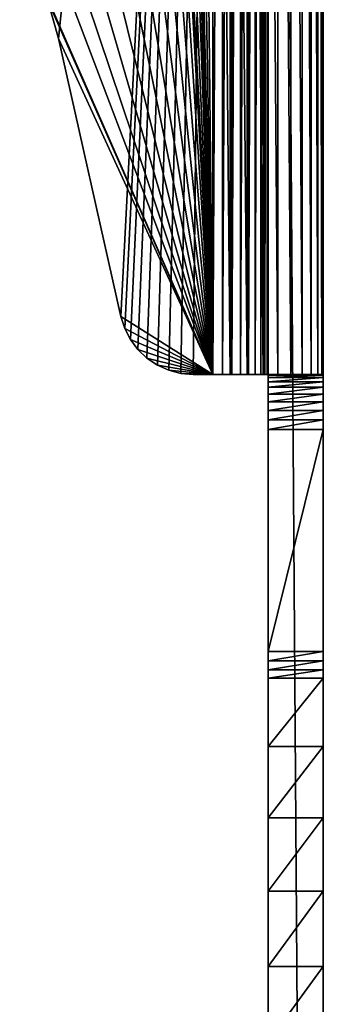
# Model space of a CAD drawing. Header units: inches. Extents: x -9.1 to 9.1, y 0 to 18.8.
# Tile 229 of 256: x 8.6 to 9.1, y 6.7 to 8.3. Entities that reach past the tile are written whole.
import ezdxf

# ---------------------------------------------------------------- set-up
doc = ezdxf.new("R2010")
doc.units = ezdxf.units.IN
doc.header["$LTSCALE"] = 65.185185
doc.header["$MEASUREMENT"] = 0
for name, color, linetype in [('1', 7, 'CONTINUOUS'), ('127', 7, 'CONTINUOUS'), ('17', 7, 'CONTINUOUS'), ('173', 7, 'CONTINUOUS'), ('175', 7, 'CONTINUOUS'), ('181', 7, 'CONTINUOUS'), ('197', 7, 'CONTINUOUS'), ('26', 7, 'CONTINUOUS'), ('30', 7, 'CONTINUOUS'), ('52', 7, 'CONTINUOUS'), ('54', 7, 'CONTINUOUS'), ('55', 7, 'CONTINUOUS'), ('58', 7, 'CONTINUOUS'), ('59', 7, 'CONTINUOUS'), ('6', 7, 'CONTINUOUS'), ('60', 7, 'CONTINUOUS'), ('67', 7, 'CONTINUOUS')]:
    doc.layers.add(name, color=color, linetype=linetype)

msp = doc.modelspace()

# ---------------------------------------------------------------- linework, layer by layer
at = {"layer": '1', "color": 253, "linetype": 'Continuous', "true_color": 0xaab4c3}
for points in [[(9.118, 0.401, 5.149), (9.118, 13.6416, 0.0664), (9.118, 0.4123, 6.0101), (9.118, 0.401, 5.149)], [(9.118, 0.4123, 6.0101), (9.118, 13.6416, 0.0664), (9.118, 0.4457, 6.0226), (9.118, 0.4123, 6.0101)], [(9.118, 0.4457, 6.0226), (9.118, 13.6416, 0.0664), (9.118, 0.477, 6.0397), (9.118, 0.4457, 6.0226)], [(9.118, 0.477, 6.0397), (9.118, 13.6416, 0.0664), (9.118, 0.5056, 6.0611), (9.118, 0.477, 6.0397)], [(9.118, 0.5056, 6.0611), (9.118, 13.6416, 0.0664), (9.118, 0.5308, 6.0863), (9.118, 0.5056, 6.0611)], [(9.118, 0.5308, 6.0863), (9.118, 13.6416, 0.0664), (9.118, 0.5522, 6.1148), (9.118, 0.5308, 6.0863)], [(9.118, 0.5522, 6.1148), (9.118, 13.6416, 0.0664), (9.118, 0.5693, 6.1461), (9.118, 0.5522, 6.1148)], [(9.118, 0.5693, 6.1461), (9.118, 13.6416, 0.0664), (9.118, 0.5817, 6.1796), (9.118, 0.5693, 6.1461)], [(9.118, 0.5817, 6.1796), (9.118, 13.6416, 0.0664), (9.118, 0.5893, 6.2144), (9.118, 0.5817, 6.1796)], [(9.118, 0.5893, 6.2144), (9.118, 13.6416, 0.0664), (9.118, 0.5919, 6.25), (9.118, 0.5893, 6.2144)], [(9.118, 0.5919, 6.25), (9.118, 13.6416, 0.0664), (9.118, 0.5919, 6.439), (9.118, 0.5919, 6.25)], [(9.118, 0.5919, 6.439), (9.118, 13.6416, 0.0664), (9.118, 1.2698, 6.3125), (9.118, 0.5919, 6.439)], [(9.118, 1.2698, 6.3125), (9.118, 13.6416, 0.0664), (9.118, 1.2845, 6.3056), (9.118, 1.2698, 6.3125)], [(9.118, 1.2845, 6.3056), (9.118, 13.6416, 0.0664), (9.118, 1.3002, 6.3014), (9.118, 1.2845, 6.3056)], [(9.118, 1.3002, 6.3014), (9.118, 13.6416, 0.0664), (9.118, 1.3163, 6.3), (9.118, 1.3002, 6.3014)], [(9.118, 1.3163, 6.3), (9.118, 13.6416, 0.0664), (9.118, 1.92, 6.3), (9.118, 1.3163, 6.3)], [(9.118, 1.92, 6.3), (9.118, 13.6416, 0.0664), (9.118, 1.9357, 6.2987), (9.118, 1.92, 6.3)], [(9.118, 1.9357, 6.2987), (9.118, 13.6416, 0.0664), (9.118, 1.9509, 6.2947), (9.118, 1.9357, 6.2987)], [(9.118, 1.9509, 6.2947), (9.118, 13.6416, 0.0664), (9.118, 1.9652, 6.2883), (9.118, 1.9509, 6.2947)], [(9.118, 1.9652, 6.2883), (9.118, 13.6416, 0.0664), (9.118, 2.0803, 6.2317), (9.118, 1.9652, 6.2883)], [(9.118, 2.0803, 6.2317), (9.118, 13.6416, 0.0664), (9.118, 2.2005, 6.1866), (9.118, 2.0803, 6.2317)], [(9.118, 2.2005, 6.1866), (9.118, 13.6416, 0.0664), (9.118, 2.3245, 6.1537), (9.118, 2.2005, 6.1866)], [(9.118, 2.3245, 6.1537), (9.118, 13.6416, 0.0664), (9.118, 2.4512, 6.1331), (9.118, 2.3245, 6.1537)], [(9.118, 2.4512, 6.1331), (9.118, 13.6416, 0.0664), (9.118, 2.5793, 6.1251), (9.118, 2.4512, 6.1331)], [(9.118, 2.5793, 6.1251), (9.118, 13.6416, 0.0664), (9.118, 2.7075, 6.1298), (9.118, 2.5793, 6.1251)], [(9.118, 2.7075, 6.1298), (9.118, 13.6416, 0.0664), (9.118, 2.8347, 6.1471), (9.118, 2.7075, 6.1298)], [(9.118, 2.8347, 6.1471), (9.118, 13.6416, 0.0664), (9.118, 2.9595, 6.1769), (9.118, 2.8347, 6.1471)], [(9.118, 2.9595, 6.1769), (9.118, 13.6416, 0.0664), (9.118, 3.0808, 6.2188), (9.118, 2.9595, 6.1769)], [(9.118, 3.0808, 6.2188), (9.118, 13.6416, 0.0664), (9.118, 3.1974, 6.2725), (9.118, 3.0808, 6.2188)], [(9.118, 3.1974, 6.2725), (9.118, 13.6416, 0.0664), (9.118, 3.3081, 6.3374), (9.118, 3.1974, 6.2725)], [(9.118, 3.3081, 6.3374), (9.118, 13.6416, 0.0664), (9.118, 3.4119, 6.4129), (9.118, 3.3081, 6.3374)], [(9.118, 3.4119, 6.4129), (9.118, 13.6416, 0.0664), (9.118, 3.5077, 6.4983), (9.118, 3.4119, 6.4129)], [(9.118, 3.5077, 6.4983), (9.118, 13.6416, 0.0664), (9.118, 3.5217, 6.5096), (9.118, 3.5077, 6.4983)], [(9.118, 3.5217, 6.5096), (9.118, 13.6416, 0.0664), (9.118, 3.5377, 6.5181), (9.118, 3.5217, 6.5096)], [(9.118, 3.5377, 6.5181), (9.118, 13.6416, 0.0664), (9.118, 3.555, 6.5232), (9.118, 3.5377, 6.5181)], [(9.118, 3.555, 6.5232), (9.118, 13.6416, 0.0664), (9.118, 3.5729, 6.525), (9.118, 3.555, 6.5232)], [(9.118, 3.5729, 6.525), (9.118, 13.6416, 0.0664), (9.118, 5.6191, 6.525), (9.118, 3.5729, 6.525)], [(9.118, 5.6191, 6.525), (9.118, 13.6416, 0.0664), (9.118, 5.637, 6.5232), (9.118, 5.6191, 6.525)], [(9.118, 5.637, 6.5232), (9.118, 13.6416, 0.0664), (9.118, 5.7801, 6.4129), (9.118, 5.637, 6.5232)], [(9.118, 5.7801, 6.4129), (9.118, 13.6416, 0.0664), (9.118, 5.8839, 6.3374), (9.118, 5.7801, 6.4129)], [(9.118, 5.8839, 6.3374), (9.118, 13.6416, 0.0664), (9.118, 5.9946, 6.2725), (9.118, 5.8839, 6.3374)], [(9.118, 5.9946, 6.2725), (9.118, 13.6416, 0.0664), (9.118, 6.1112, 6.2188), (9.118, 5.9946, 6.2725)], [(9.118, 6.1112, 6.2188), (9.118, 13.6416, 0.0664), (9.118, 6.2325, 6.1769), (9.118, 6.1112, 6.2188)], [(9.118, 6.2325, 6.1769), (9.118, 13.6416, 0.0664), (9.118, 6.3573, 6.1471), (9.118, 6.2325, 6.1769)], [(9.118, 6.3573, 6.1471), (9.118, 13.6416, 0.0664), (9.118, 6.4845, 6.1298), (9.118, 6.3573, 6.1471)], [(9.118, 6.4845, 6.1298), (9.118, 13.6416, 0.0664), (9.118, 6.6127, 6.1251), (9.118, 6.4845, 6.1298)], [(9.118, 6.6127, 6.1251), (9.118, 13.6416, 0.0664), (9.118, 6.7408, 6.1331), (9.118, 6.6127, 6.1251)], [(9.118, 6.7408, 6.1331), (9.118, 13.6416, 0.0664), (9.118, 6.8675, 6.1537), (9.118, 6.7408, 6.1331)], [(9.118, 6.8675, 6.1537), (9.118, 13.6416, 0.0664), (9.118, 6.9915, 6.1866), (9.118, 6.8675, 6.1537)], [(9.118, 6.9915, 6.1866), (9.118, 13.6416, 0.0664), (9.118, 7.1117, 6.2317), (9.118, 6.9915, 6.1866)], [(9.118, 7.1117, 6.2317), (9.118, 13.6416, 0.0664), (9.118, 7.2268, 6.2883), (9.118, 7.1117, 6.2317)], [(9.118, 7.2268, 6.2883), (9.118, 13.6416, 0.0664), (9.118, 7.2411, 6.2947), (9.118, 7.2268, 6.2883)], [(9.118, 7.2411, 6.2947), (9.118, 13.6416, 0.0664), (9.118, 7.2563, 6.2987), (9.118, 7.2411, 6.2947)], [(9.118, 7.2563, 6.2987), (9.118, 13.6416, 0.0664), (9.118, 7.272, 6.3), (9.118, 7.2563, 6.2987)], [(9.118, 7.272, 6.3), (9.118, 13.6416, 0.0664), (9.118, 7.6464, 6.3), (9.118, 7.272, 6.3)], [(9.118, 7.6464, 6.3), (9.118, 13.6416, 0.0664), (9.118, 7.6625, 6.3014), (9.118, 7.6464, 6.3)], [(9.118, 7.6625, 6.3014), (9.118, 13.6416, 0.0664), (9.118, 7.6782, 6.3056), (9.118, 7.6625, 6.3014)], [(9.118, 7.6782, 6.3056), (9.118, 13.6416, 0.0664), (9.118, 7.6929, 6.3125), (9.118, 7.6782, 6.3056)], [(9.118, 7.6929, 6.3125), (9.118, 13.6416, 0.0664), (9.118, 7.7061, 6.3218), (9.118, 7.6929, 6.3125)], [(9.118, 7.7061, 6.3218), (9.118, 13.6416, 0.0664), (9.118, 7.7176, 6.3332), (9.118, 7.7061, 6.3218)], [(9.118, 7.7176, 6.3332), (9.118, 13.6416, 0.0664), (9.118, 7.7269, 6.3465), (9.118, 7.7176, 6.3332)], [(9.118, 7.7269, 6.3465), (9.118, 13.6416, 0.0664), (9.118, 7.7338, 6.3612), (9.118, 7.7269, 6.3465)], [(9.118, 7.7338, 6.3612), (9.118, 13.6416, 0.0664), (9.118, 7.7379, 6.3768), (9.118, 7.7338, 6.3612)], [(9.118, 7.7379, 6.3768), (9.118, 13.6416, 0.0664), (9.118, 7.7394, 6.393), (9.118, 7.7379, 6.3768)], [(9.118, 7.7394, 6.393), (9.118, 13.6416, 0.0664), (9.118, 7.7394, 6.439), (9.118, 7.7394, 6.393)], [(9.118, 7.7394, 6.439), (9.118, 13.6416, 0.0664), (9.118, 10.8382, 6.3612), (9.118, 7.7394, 6.439)], [(9.118, 10.8341, 6.3768), (9.118, 7.7394, 6.439), (9.118, 10.8382, 6.3612), (9.118, 10.8341, 6.3768)], [(9.118, 10.8326, 6.393), (9.118, 7.7394, 6.439), (9.118, 10.8341, 6.3768), (9.118, 10.8326, 6.393)], [(9.118, 10.8326, 6.439), (9.118, 7.7394, 6.439), (9.118, 10.8326, 6.393), (9.118, 10.8326, 6.439)]]:
    msp.add_3dface(points, dxfattribs=at)
at = {"layer": '127', "color": 253, "linetype": 'Continuous', "true_color": 0xaab4c3}
for points in [[(8.7833, 7.8169, 6.625), (8.777, 7.837, 6.625), (8.7833, 7.8169, 6.532), (8.7833, 7.8169, 6.625)], [(8.777, 7.837, 6.625), (8.777, 7.837, 6.532), (8.7833, 7.8169, 6.532), (8.777, 7.837, 6.625)], [(8.7929, 7.7982, 6.625), (8.7833, 7.8169, 6.625), (8.7929, 7.7982, 6.532), (8.7929, 7.7982, 6.625)], [(8.7833, 7.8169, 6.625), (8.7833, 7.8169, 6.532), (8.7929, 7.7982, 6.532), (8.7833, 7.8169, 6.625)], [(8.8055, 7.7813, 6.625), (8.7929, 7.7982, 6.625), (8.8055, 7.7813, 6.532), (8.8055, 7.7813, 6.625)], [(8.7929, 7.7982, 6.625), (8.7929, 7.7982, 6.532), (8.8055, 7.7813, 6.532), (8.7929, 7.7982, 6.625)], [(8.8208, 7.7668, 6.625), (8.8055, 7.7813, 6.625), (8.8208, 7.7668, 6.532), (8.8208, 7.7668, 6.625)], [(8.8055, 7.7813, 6.625), (8.8055, 7.7813, 6.532), (8.8208, 7.7668, 6.532), (8.8055, 7.7813, 6.625)], [(8.8383, 7.755, 6.625), (8.8208, 7.7668, 6.625), (8.8383, 7.755, 6.532), (8.8383, 7.755, 6.625)], [(8.8208, 7.7668, 6.625), (8.8208, 7.7668, 6.532), (8.8383, 7.755, 6.532), (8.8208, 7.7668, 6.625)], [(8.8575, 7.7464, 6.625), (8.8383, 7.755, 6.625), (8.8575, 7.7464, 6.532), (8.8575, 7.7464, 6.625)], [(8.8383, 7.755, 6.625), (8.8383, 7.755, 6.532), (8.8575, 7.7464, 6.532), (8.8383, 7.755, 6.625)], [(8.8779, 7.7411, 6.625), (8.8575, 7.7464, 6.625), (8.8779, 7.7411, 6.532), (8.8779, 7.7411, 6.625)], [(8.8575, 7.7464, 6.625), (8.8575, 7.7464, 6.532), (8.8779, 7.7411, 6.532), (8.8575, 7.7464, 6.625)], [(8.8989, 7.7394, 6.625), (8.8779, 7.7411, 6.625), (8.8989, 7.7394, 6.532), (8.8989, 7.7394, 6.625)], [(8.8779, 7.7411, 6.625), (8.8779, 7.7411, 6.532), (8.8989, 7.7394, 6.532), (8.8779, 7.7411, 6.625)]]:
    msp.add_3dface(points, dxfattribs=at)
at = {"layer": '17', "color": 253, "linetype": 'Continuous', "true_color": 0xaab4c3}
for points in [[(9.118, 13.6416, 0.0664), (9.118, 0.401, 5.149), (9.025, 13.6416, 0.0664), (9.118, 13.6416, 0.0664)], [(9.118, 0.401, 5.149), (9.025, 0.401, 5.149), (9.025, 13.6416, 0.0664), (9.118, 0.401, 5.149)]]:
    msp.add_3dface(points, dxfattribs=at)
at = {"layer": '173', "color": 253, "linetype": 'Continuous', "true_color": 0xaab4c3}
for points in [[(9.118, 7.272, 6.3), (9.118, 7.6464, 6.3), (9.025, 7.272, 6.3), (9.118, 7.272, 6.3)], [(9.118, 7.6464, 6.3), (9.025, 7.6464, 6.3), (9.025, 7.272, 6.3), (9.118, 7.6464, 6.3)]]:
    msp.add_3dface(points, dxfattribs=at)
at = {"layer": '175', "color": 253, "linetype": 'Continuous', "true_color": 0xaab4c3}
for points in [[(9.118, 7.1117, 6.2317), (9.118, 7.2268, 6.2883), (9.025, 7.1117, 6.2317), (9.118, 7.1117, 6.2317)], [(9.118, 7.2268, 6.2883), (9.025, 7.2268, 6.2883), (9.025, 7.1117, 6.2317), (9.118, 7.2268, 6.2883)], [(9.118, 6.9915, 6.1866), (9.118, 7.1117, 6.2317), (9.025, 6.9915, 6.1866), (9.118, 6.9915, 6.1866)], [(9.118, 7.1117, 6.2317), (9.025, 7.1117, 6.2317), (9.025, 6.9915, 6.1866), (9.118, 7.1117, 6.2317)], [(9.118, 6.8675, 6.1537), (9.118, 6.9915, 6.1866), (9.025, 6.8675, 6.1537), (9.118, 6.8675, 6.1537)], [(9.118, 6.9915, 6.1866), (9.025, 6.9915, 6.1866), (9.025, 6.8675, 6.1537), (9.118, 6.9915, 6.1866)], [(9.118, 6.7408, 6.1331), (9.118, 6.8675, 6.1537), (9.025, 6.7408, 6.1331), (9.118, 6.7408, 6.1331)], [(9.118, 6.8675, 6.1537), (9.025, 6.8675, 6.1537), (9.025, 6.7408, 6.1331), (9.118, 6.8675, 6.1537)], [(9.118, 6.6127, 6.1251), (9.118, 6.7408, 6.1331), (9.025, 6.6127, 6.1251), (9.118, 6.6127, 6.1251)], [(9.118, 6.7408, 6.1331), (9.025, 6.7408, 6.1331), (9.025, 6.6127, 6.1251), (9.118, 6.7408, 6.1331)]]:
    msp.add_3dface(points, dxfattribs=at)
at = {"layer": '181', "color": 253, "linetype": 'Continuous', "true_color": 0xaab4c3}
for points in [[(9.118, 7.7379, 6.3768), (9.118, 7.7394, 6.393), (9.025, 7.7379, 6.3768), (9.118, 7.7379, 6.3768)], [(9.118, 7.7394, 6.393), (9.025, 7.7394, 6.393), (9.025, 7.7379, 6.3768), (9.118, 7.7394, 6.393)], [(9.118, 7.7338, 6.3612), (9.118, 7.7379, 6.3768), (9.025, 7.7338, 6.3612), (9.118, 7.7338, 6.3612)], [(9.118, 7.7379, 6.3768), (9.025, 7.7379, 6.3768), (9.025, 7.7338, 6.3612), (9.118, 7.7379, 6.3768)], [(9.118, 7.7269, 6.3465), (9.118, 7.7338, 6.3612), (9.025, 7.7269, 6.3465), (9.118, 7.7269, 6.3465)], [(9.118, 7.7338, 6.3612), (9.025, 7.7338, 6.3612), (9.025, 7.7269, 6.3465), (9.118, 7.7338, 6.3612)], [(9.118, 7.7176, 6.3332), (9.118, 7.7269, 6.3465), (9.025, 7.7176, 6.3332), (9.118, 7.7176, 6.3332)], [(9.118, 7.7269, 6.3465), (9.025, 7.7269, 6.3465), (9.025, 7.7176, 6.3332), (9.118, 7.7269, 6.3465)], [(9.118, 7.7061, 6.3218), (9.118, 7.7176, 6.3332), (9.025, 7.7061, 6.3218), (9.118, 7.7061, 6.3218)], [(9.118, 7.7176, 6.3332), (9.025, 7.7176, 6.3332), (9.025, 7.7061, 6.3218), (9.118, 7.7176, 6.3332)], [(9.118, 7.6929, 6.3125), (9.118, 7.7061, 6.3218), (9.025, 7.6929, 6.3125), (9.118, 7.6929, 6.3125)], [(9.118, 7.7061, 6.3218), (9.025, 7.7061, 6.3218), (9.025, 7.6929, 6.3125), (9.118, 7.7061, 6.3218)], [(9.118, 7.6782, 6.3056), (9.118, 7.6929, 6.3125), (9.025, 7.6782, 6.3056), (9.118, 7.6782, 6.3056)], [(9.118, 7.6929, 6.3125), (9.025, 7.6929, 6.3125), (9.025, 7.6782, 6.3056), (9.118, 7.6929, 6.3125)], [(9.118, 7.6625, 6.3014), (9.118, 7.6782, 6.3056), (9.025, 7.6625, 6.3014), (9.118, 7.6625, 6.3014)], [(9.118, 7.6782, 6.3056), (9.025, 7.6782, 6.3056), (9.025, 7.6625, 6.3014), (9.118, 7.6782, 6.3056)], [(9.118, 7.6464, 6.3), (9.118, 7.6625, 6.3014), (9.025, 7.6464, 6.3), (9.118, 7.6464, 6.3)], [(9.118, 7.6625, 6.3014), (9.025, 7.6625, 6.3014), (9.025, 7.6464, 6.3), (9.118, 7.6625, 6.3014)]]:
    msp.add_3dface(points, dxfattribs=at)
at = {"layer": '197', "color": 253, "linetype": 'Continuous', "true_color": 0xaab4c3}
for points in [[(9.118, 7.2563, 6.2987), (9.118, 7.272, 6.3), (9.025, 7.2563, 6.2987), (9.118, 7.2563, 6.2987)], [(9.118, 7.272, 6.3), (9.025, 7.272, 6.3), (9.025, 7.2563, 6.2987), (9.118, 7.272, 6.3)], [(9.118, 7.2411, 6.2947), (9.118, 7.2563, 6.2987), (9.025, 7.2411, 6.2947), (9.118, 7.2411, 6.2947)], [(9.118, 7.2563, 6.2987), (9.025, 7.2563, 6.2987), (9.025, 7.2411, 6.2947), (9.118, 7.2563, 6.2987)], [(9.118, 7.2268, 6.2883), (9.118, 7.2411, 6.2947), (9.025, 7.2268, 6.2883), (9.118, 7.2268, 6.2883)], [(9.118, 7.2411, 6.2947), (9.025, 7.2411, 6.2947), (9.025, 7.2268, 6.2883), (9.118, 7.2411, 6.2947)]]:
    msp.add_3dface(points, dxfattribs=at)
at = {"layer": '26', "color": 253, "linetype": 'Continuous', "true_color": 0xaab4c3}
for points in [[(8.6719, 8.3059, 6.625), (8.932, 10.8326, 6.625), (8.6537, 8.3694, 6.625), (8.6719, 8.3059, 6.625)], [(8.777, 7.837, 6.625), (8.932, 10.8326, 6.625), (8.6719, 8.3059, 6.625), (8.777, 7.837, 6.625)], [(8.7833, 7.8169, 6.625), (8.932, 10.8326, 6.625), (8.777, 7.837, 6.625), (8.7833, 7.8169, 6.625)], [(8.7929, 7.7982, 6.625), (8.932, 10.8326, 6.625), (8.7833, 7.8169, 6.625), (8.7929, 7.7982, 6.625)], [(8.8055, 7.7813, 6.625), (8.932, 10.8326, 6.625), (8.7929, 7.7982, 6.625), (8.8055, 7.7813, 6.625)], [(8.8208, 7.7668, 6.625), (8.932, 10.8326, 6.625), (8.8055, 7.7813, 6.625), (8.8208, 7.7668, 6.625)], [(8.8383, 7.755, 6.625), (8.932, 10.8326, 6.625), (8.8208, 7.7668, 6.625), (8.8383, 7.755, 6.625)], [(8.8575, 7.7464, 6.625), (8.932, 10.8326, 6.625), (8.8383, 7.755, 6.625), (8.8575, 7.7464, 6.625)], [(8.8779, 7.7411, 6.625), (8.932, 10.8326, 6.625), (8.8575, 7.7464, 6.625), (8.8779, 7.7411, 6.625)], [(8.8989, 7.7394, 6.625), (8.932, 10.8326, 6.625), (8.8779, 7.7411, 6.625), (8.8989, 7.7394, 6.625)], [(8.932, 7.7394, 6.625), (8.932, 10.8326, 6.625), (8.8989, 7.7394, 6.625), (8.932, 7.7394, 6.625)]]:
    msp.add_3dface(points, dxfattribs=at)
at = {"layer": '30', "color": 253, "linetype": 'Continuous', "true_color": 0xaab4c3}
for points in [[(8.8779, 10.8309, 6.532), (8.932, 7.7394, 6.532), (8.8575, 10.8256, 6.532), (8.8779, 10.8309, 6.532)], [(8.8989, 10.8326, 6.532), (8.932, 7.7394, 6.532), (8.8779, 10.8309, 6.532), (8.8989, 10.8326, 6.532)], [(8.932, 10.8326, 6.532), (8.932, 7.7394, 6.532), (8.8989, 10.8326, 6.532), (8.932, 10.8326, 6.532)], [(8.8575, 10.8256, 6.532), (8.932, 7.7394, 6.532), (8.875, 9.726, 6.532), (8.8575, 10.8256, 6.532)], [(8.875, 9.726, 6.532), (8.932, 7.7394, 6.532), (8.8722, 9.6887, 6.532), (8.875, 9.726, 6.532)], [(8.8722, 9.6887, 6.532), (8.932, 7.7394, 6.532), (8.8639, 9.6523, 6.532), (8.8722, 9.6887, 6.532)], [(8.8639, 9.6523, 6.532), (8.932, 7.7394, 6.532), (8.8502, 9.6175, 6.532), (8.8639, 9.6523, 6.532)], [(8.932, 7.7394, 6.532), (8.875, 8.846, 6.532), (8.8502, 9.6175, 6.532), (8.932, 7.7394, 6.532)], [(8.875, 8.846, 6.532), (8.932, 7.7394, 6.532), (8.8722, 8.8087, 6.532), (8.875, 8.846, 6.532)], [(8.8722, 8.8087, 6.532), (8.932, 7.7394, 6.532), (8.8639, 8.7723, 6.532), (8.8722, 8.8087, 6.532)], [(8.8639, 8.7723, 6.532), (8.932, 7.7394, 6.532), (8.8502, 8.7375, 6.532), (8.8639, 8.7723, 6.532)], [(8.8502, 8.7375, 6.532), (8.932, 7.7394, 6.532), (8.8316, 8.7052, 6.532), (8.8502, 8.7375, 6.532)], [(8.8316, 8.7052, 6.532), (8.932, 7.7394, 6.532), (8.8083, 8.676, 6.532), (8.8316, 8.7052, 6.532)], [(8.8083, 8.676, 6.532), (8.932, 7.7394, 6.532), (8.7809, 8.6505, 6.532), (8.8083, 8.676, 6.532)], [(8.7809, 8.6505, 6.532), (8.932, 7.7394, 6.532), (8.75, 8.6295, 6.532), (8.7809, 8.6505, 6.532)], [(8.75, 8.6295, 6.532), (8.932, 7.7394, 6.532), (8.7163, 8.6133, 6.532), (8.75, 8.6295, 6.532)], [(8.7163, 8.6133, 6.532), (8.932, 7.7394, 6.532), (8.6806, 8.6023, 6.532), (8.7163, 8.6133, 6.532)], [(8.932, 7.7394, 6.532), (8.6283, 8.4305, 6.532), (8.6063, 8.5967, 6.532), (8.932, 7.7394, 6.532)], [(8.6437, 8.5967, 6.532), (8.932, 7.7394, 6.532), (8.6063, 8.5967, 6.532), (8.6437, 8.5967, 6.532)], [(8.6806, 8.6023, 6.532), (8.932, 7.7394, 6.532), (8.6437, 8.5967, 6.532), (8.6806, 8.6023, 6.532)], [(8.6537, 8.3694, 6.532), (8.6283, 8.4305, 6.532), (8.932, 7.7394, 6.532), (8.6537, 8.3694, 6.532)], [(8.6719, 8.3059, 6.532), (8.6537, 8.3694, 6.532), (8.932, 7.7394, 6.532), (8.6719, 8.3059, 6.532)], [(8.777, 7.837, 6.532), (8.6719, 8.3059, 6.532), (8.932, 7.7394, 6.532), (8.777, 7.837, 6.532)], [(8.7833, 7.8169, 6.532), (8.777, 7.837, 6.532), (8.932, 7.7394, 6.532), (8.7833, 7.8169, 6.532)], [(8.7929, 7.7982, 6.532), (8.7833, 7.8169, 6.532), (8.932, 7.7394, 6.532), (8.7929, 7.7982, 6.532)], [(8.8055, 7.7813, 6.532), (8.7929, 7.7982, 6.532), (8.932, 7.7394, 6.532), (8.8055, 7.7813, 6.532)], [(8.8208, 7.7668, 6.532), (8.8055, 7.7813, 6.532), (8.932, 7.7394, 6.532), (8.8208, 7.7668, 6.532)], [(8.8383, 7.755, 6.532), (8.8208, 7.7668, 6.532), (8.932, 7.7394, 6.532), (8.8383, 7.755, 6.532)], [(8.8575, 7.7464, 6.532), (8.8383, 7.755, 6.532), (8.932, 7.7394, 6.532), (8.8575, 7.7464, 6.532)], [(8.8779, 7.7411, 6.532), (8.8575, 7.7464, 6.532), (8.932, 7.7394, 6.532), (8.8779, 7.7411, 6.532)], [(8.8989, 7.7394, 6.532), (8.8779, 7.7411, 6.532), (8.932, 7.7394, 6.532), (8.8989, 7.7394, 6.532)]]:
    msp.add_3dface(points, dxfattribs=at)
at = {"layer": '52', "color": 253, "linetype": 'Continuous', "true_color": 0xaab4c3}
for points in [[(8.932, 10.8326, 6.625), (8.932, 7.7394, 6.625), (8.9611, 7.7394, 6.6227), (8.932, 10.8326, 6.625)], [(8.932, 10.8326, 6.625), (8.9611, 7.7394, 6.6227), (8.9611, 10.8326, 6.6227), (8.932, 10.8326, 6.625)], [(8.9611, 7.7394, 6.6227), (8.9895, 7.7394, 6.6159), (8.9611, 10.8326, 6.6227), (8.9611, 7.7394, 6.6227)], [(8.9611, 10.8326, 6.6227), (8.9895, 7.7394, 6.6159), (8.9895, 10.8326, 6.6159), (8.9611, 10.8326, 6.6227)], [(8.9895, 7.7394, 6.6159), (9.0164, 7.7394, 6.6047), (8.9895, 10.8326, 6.6159), (8.9895, 7.7394, 6.6159)], [(8.9895, 10.8326, 6.6159), (9.0164, 7.7394, 6.6047), (9.0164, 10.8326, 6.6047), (8.9895, 10.8326, 6.6159)], [(9.0164, 7.7394, 6.6047), (9.0413, 7.7394, 6.5895), (9.0164, 10.8326, 6.6047), (9.0164, 7.7394, 6.6047)], [(9.0164, 10.8326, 6.6047), (9.0413, 7.7394, 6.5895), (9.0413, 10.8326, 6.5895), (9.0164, 10.8326, 6.6047)], [(9.0413, 7.7394, 6.5895), (9.0635, 7.7394, 6.5705), (9.0413, 10.8326, 6.5895), (9.0413, 7.7394, 6.5895)], [(9.0413, 10.8326, 6.5895), (9.0635, 7.7394, 6.5705), (9.0635, 10.8326, 6.5705), (9.0413, 10.8326, 6.5895)], [(9.0635, 7.7394, 6.5705), (9.0825, 7.7394, 6.5483), (9.0635, 10.8326, 6.5705), (9.0635, 7.7394, 6.5705)], [(9.0635, 10.8326, 6.5705), (9.0825, 7.7394, 6.5483), (9.0825, 10.8326, 6.5483), (9.0635, 10.8326, 6.5705)], [(9.0825, 7.7394, 6.5483), (9.0977, 7.7394, 6.5234), (9.0825, 10.8326, 6.5483), (9.0825, 7.7394, 6.5483)], [(9.0825, 10.8326, 6.5483), (9.0977, 7.7394, 6.5234), (9.0977, 10.8326, 6.5234), (9.0825, 10.8326, 6.5483)], [(9.0977, 7.7394, 6.5234), (9.1089, 7.7394, 6.4965), (9.0977, 10.8326, 6.5234), (9.0977, 7.7394, 6.5234)], [(9.0977, 10.8326, 6.5234), (9.1089, 7.7394, 6.4965), (9.1089, 10.8326, 6.4965), (9.0977, 10.8326, 6.5234)], [(9.1089, 7.7394, 6.4965), (9.1157, 7.7394, 6.4681), (9.1089, 10.8326, 6.4965), (9.1089, 7.7394, 6.4965)], [(9.1089, 10.8326, 6.4965), (9.1157, 7.7394, 6.4681), (9.1157, 10.8326, 6.4681), (9.1089, 10.8326, 6.4965)], [(9.118, 7.7394, 6.439), (9.118, 10.8326, 6.439), (9.1157, 10.8326, 6.4681), (9.118, 7.7394, 6.439)], [(9.1157, 7.7394, 6.4681), (9.118, 7.7394, 6.439), (9.1157, 10.8326, 6.4681), (9.1157, 7.7394, 6.4681)]]:
    msp.add_3dface(points, dxfattribs=at)
at = {"layer": '54', "color": 253, "linetype": 'Continuous', "true_color": 0xaab4c3}
for points in [[(8.932, 7.7394, 6.532), (8.932, 10.8326, 6.532), (8.9481, 10.8326, 6.5306), (8.932, 7.7394, 6.532)], [(8.932, 7.7394, 6.532), (8.9481, 10.8326, 6.5306), (8.9481, 7.7394, 6.5306), (8.932, 7.7394, 6.532)], [(8.9481, 10.8326, 6.5306), (8.9638, 10.8326, 6.5264), (8.9481, 7.7394, 6.5306), (8.9481, 10.8326, 6.5306)], [(8.9481, 7.7394, 6.5306), (8.9638, 10.8326, 6.5264), (8.9638, 7.7394, 6.5264), (8.9481, 7.7394, 6.5306)], [(8.9638, 10.8326, 6.5264), (8.9785, 10.8326, 6.5195), (8.9638, 7.7394, 6.5264), (8.9638, 10.8326, 6.5264)], [(8.9638, 7.7394, 6.5264), (8.9785, 10.8326, 6.5195), (8.9785, 7.7394, 6.5195), (8.9638, 7.7394, 6.5264)], [(8.9785, 10.8326, 6.5195), (8.9918, 10.8326, 6.5102), (8.9785, 7.7394, 6.5195), (8.9785, 10.8326, 6.5195)], [(8.9785, 7.7394, 6.5195), (8.9918, 10.8326, 6.5102), (8.9918, 7.7394, 6.5102), (8.9785, 7.7394, 6.5195)], [(8.9918, 10.8326, 6.5102), (9.0032, 10.8326, 6.4988), (8.9918, 7.7394, 6.5102), (8.9918, 10.8326, 6.5102)], [(8.9918, 7.7394, 6.5102), (9.0032, 10.8326, 6.4988), (9.0032, 7.7394, 6.4988), (8.9918, 7.7394, 6.5102)], [(9.0032, 10.8326, 6.4988), (9.0125, 10.8326, 6.4855), (9.0032, 7.7394, 6.4988), (9.0032, 10.8326, 6.4988)], [(9.0032, 7.7394, 6.4988), (9.0125, 10.8326, 6.4855), (9.0125, 7.7394, 6.4855), (9.0032, 7.7394, 6.4988)], [(9.0125, 10.8326, 6.4855), (9.0194, 10.8326, 6.4708), (9.0125, 7.7394, 6.4855), (9.0125, 10.8326, 6.4855)], [(9.0125, 7.7394, 6.4855), (9.0194, 10.8326, 6.4708), (9.0194, 7.7394, 6.4708), (9.0125, 7.7394, 6.4855)], [(9.0194, 10.8326, 6.4708), (9.0236, 10.8326, 6.4551), (9.0194, 7.7394, 6.4708), (9.0194, 10.8326, 6.4708)], [(9.0194, 7.7394, 6.4708), (9.0236, 10.8326, 6.4551), (9.0236, 7.7394, 6.4551), (9.0194, 7.7394, 6.4708)], [(9.025, 10.8326, 6.439), (9.025, 7.7394, 6.439), (9.0236, 7.7394, 6.4551), (9.025, 10.8326, 6.439)], [(9.0236, 10.8326, 6.4551), (9.025, 10.8326, 6.439), (9.0236, 7.7394, 6.4551), (9.0236, 10.8326, 6.4551)]]:
    msp.add_3dface(points, dxfattribs=at)
at = {"layer": '55', "color": 253, "linetype": 'Continuous', "true_color": 0xaab4c3}
for points in [[(9.118, 7.7394, 6.393), (9.118, 7.7394, 6.439), (9.025, 7.7394, 6.439), (9.118, 7.7394, 6.393)], [(9.118, 7.7394, 6.393), (9.025, 7.7394, 6.439), (9.025, 7.7394, 6.393), (9.118, 7.7394, 6.393)]]:
    msp.add_3dface(points, dxfattribs=at)
at = {"layer": '58', "color": 253, "linetype": 'Continuous', "true_color": 0xaab4c3}
for points in [[(8.932, 7.7394, 6.625), (8.8989, 7.7394, 6.625), (8.8989, 7.7394, 6.532), (8.932, 7.7394, 6.625)], [(8.932, 7.7394, 6.625), (8.8989, 7.7394, 6.532), (8.932, 7.7394, 6.532), (8.932, 7.7394, 6.625)]]:
    msp.add_3dface(points, dxfattribs=at)
at = {"layer": '59', "color": 253, "linetype": 'Continuous', "true_color": 0xaab4c3}
for points in [[(8.777, 7.837, 6.625), (8.6719, 8.3059, 6.625), (8.777, 7.837, 6.532), (8.777, 7.837, 6.625)], [(8.6719, 8.3059, 6.625), (8.6719, 8.3059, 6.532), (8.777, 7.837, 6.532), (8.6719, 8.3059, 6.625)]]:
    msp.add_3dface(points, dxfattribs=at)
at = {"layer": '6', "color": 253, "linetype": 'Continuous', "true_color": 0xaab4c3}
for points in [[(9.025, 0.401, 5.149), (9.025, 12.0875, 6.1298), (9.025, 13.6416, 0.0664), (9.025, 0.401, 5.149)], [(9.025, 11.9593, 6.1251), (9.025, 12.0875, 6.1298), (9.025, 0.401, 5.149), (9.025, 11.9593, 6.1251)], [(9.025, 11.8312, 6.1331), (9.025, 11.9593, 6.1251), (9.025, 0.401, 5.149), (9.025, 11.8312, 6.1331)], [(9.025, 11.7045, 6.1537), (9.025, 11.8312, 6.1331), (9.025, 0.401, 5.149), (9.025, 11.7045, 6.1537)], [(9.025, 11.5805, 6.1866), (9.025, 11.7045, 6.1537), (9.025, 0.401, 5.149), (9.025, 11.5805, 6.1866)], [(9.025, 11.4603, 6.2317), (9.025, 11.5805, 6.1866), (9.025, 0.401, 5.149), (9.025, 11.4603, 6.2317)], [(9.025, 11.3452, 6.2883), (9.025, 11.4603, 6.2317), (9.025, 0.401, 5.149), (9.025, 11.3452, 6.2883)], [(9.025, 11.3309, 6.2947), (9.025, 11.3452, 6.2883), (9.025, 0.401, 5.149), (9.025, 11.3309, 6.2947)], [(9.025, 11.3157, 6.2987), (9.025, 11.3309, 6.2947), (9.025, 0.401, 5.149), (9.025, 11.3157, 6.2987)], [(9.025, 11.3, 6.3), (9.025, 11.3157, 6.2987), (9.025, 0.401, 5.149), (9.025, 11.3, 6.3)], [(9.025, 10.9256, 6.3), (9.025, 11.3, 6.3), (9.025, 0.401, 5.149), (9.025, 10.9256, 6.3)], [(9.025, 10.9095, 6.3014), (9.025, 10.9256, 6.3), (9.025, 0.401, 5.149), (9.025, 10.9095, 6.3014)], [(9.025, 10.8938, 6.3056), (9.025, 10.9095, 6.3014), (9.025, 0.401, 5.149), (9.025, 10.8938, 6.3056)], [(9.025, 10.8791, 6.3125), (9.025, 10.8938, 6.3056), (9.025, 0.401, 5.149), (9.025, 10.8791, 6.3125)], [(9.025, 10.8659, 6.3218), (9.025, 10.8791, 6.3125), (9.025, 0.401, 5.149), (9.025, 10.8659, 6.3218)], [(9.025, 10.8544, 6.3332), (9.025, 10.8659, 6.3218), (9.025, 0.401, 5.149), (9.025, 10.8544, 6.3332)], [(9.025, 10.8451, 6.3465), (9.025, 10.8544, 6.3332), (9.025, 0.401, 5.149), (9.025, 10.8451, 6.3465)], [(9.025, 10.8382, 6.3612), (9.025, 10.8451, 6.3465), (9.025, 0.401, 5.149), (9.025, 10.8382, 6.3612)], [(9.025, 10.8341, 6.3768), (9.025, 10.8382, 6.3612), (9.025, 0.401, 5.149), (9.025, 10.8341, 6.3768)], [(9.025, 10.8326, 6.393), (9.025, 10.8341, 6.3768), (9.025, 0.401, 5.149), (9.025, 10.8326, 6.393)], [(9.025, 10.8326, 6.439), (9.025, 10.8326, 6.393), (9.025, 0.401, 5.149), (9.025, 10.8326, 6.439)], [(9.025, 7.7394, 6.439), (9.025, 10.8326, 6.439), (9.025, 7.7394, 6.393), (9.025, 7.7394, 6.439)], [(9.025, 7.7394, 6.393), (9.025, 10.8326, 6.439), (9.025, 7.7379, 6.3768), (9.025, 7.7394, 6.393)], [(9.025, 7.7379, 6.3768), (9.025, 10.8326, 6.439), (9.025, 7.7338, 6.3612), (9.025, 7.7379, 6.3768)], [(9.025, 7.7338, 6.3612), (9.025, 10.8326, 6.439), (9.025, 7.7269, 6.3465), (9.025, 7.7338, 6.3612)], [(9.025, 7.7269, 6.3465), (9.025, 10.8326, 6.439), (9.025, 7.7176, 6.3332), (9.025, 7.7269, 6.3465)], [(9.025, 7.7176, 6.3332), (9.025, 10.8326, 6.439), (9.025, 7.7061, 6.3218), (9.025, 7.7176, 6.3332)], [(9.025, 7.7061, 6.3218), (9.025, 10.8326, 6.439), (9.025, 7.6929, 6.3125), (9.025, 7.7061, 6.3218)], [(9.025, 7.6929, 6.3125), (9.025, 10.8326, 6.439), (9.025, 7.6782, 6.3056), (9.025, 7.6929, 6.3125)], [(9.025, 7.6782, 6.3056), (9.025, 10.8326, 6.439), (9.025, 7.6625, 6.3014), (9.025, 7.6782, 6.3056)], [(9.025, 7.6625, 6.3014), (9.025, 10.8326, 6.439), (9.025, 6.8675, 6.1537), (9.025, 7.6625, 6.3014)], [(9.025, 6.8675, 6.1537), (9.025, 10.8326, 6.439), (9.025, 6.7408, 6.1331), (9.025, 6.8675, 6.1537)], [(9.025, 6.7408, 6.1331), (9.025, 10.8326, 6.439), (9.025, 0.401, 5.149), (9.025, 6.7408, 6.1331)], [(9.025, 7.6464, 6.3), (9.025, 7.6625, 6.3014), (9.025, 6.8675, 6.1537), (9.025, 7.6464, 6.3)], [(9.025, 7.272, 6.3), (9.025, 7.6464, 6.3), (9.025, 7.1117, 6.2317), (9.025, 7.272, 6.3)], [(9.025, 7.1117, 6.2317), (9.025, 7.6464, 6.3), (9.025, 6.9915, 6.1866), (9.025, 7.1117, 6.2317)], [(9.025, 6.9915, 6.1866), (9.025, 7.6464, 6.3), (9.025, 6.8675, 6.1537), (9.025, 6.9915, 6.1866)], [(9.025, 7.2563, 6.2987), (9.025, 7.272, 6.3), (9.025, 7.1117, 6.2317), (9.025, 7.2563, 6.2987)], [(9.025, 7.2411, 6.2947), (9.025, 7.2563, 6.2987), (9.025, 7.1117, 6.2317), (9.025, 7.2411, 6.2947)], [(9.025, 7.2268, 6.2883), (9.025, 7.2411, 6.2947), (9.025, 7.1117, 6.2317), (9.025, 7.2268, 6.2883)], [(9.025, 6.6127, 6.1251), (9.025, 6.7408, 6.1331), (9.025, 0.401, 5.149), (9.025, 6.6127, 6.1251)]]:
    msp.add_3dface(points, dxfattribs=at)
at = {"layer": '60', "color": 253, "linetype": 'Continuous', "true_color": 0xaab4c3}
for points in [[(8.6719, 8.3059, 6.625), (8.6537, 8.3694, 6.625), (8.6719, 8.3059, 6.532), (8.6719, 8.3059, 6.625)], [(8.6537, 8.3694, 6.625), (8.6537, 8.3694, 6.532), (8.6719, 8.3059, 6.532), (8.6537, 8.3694, 6.625)]]:
    msp.add_3dface(points, dxfattribs=at)
at = {"layer": '67', "color": 253, "linetype": 'Continuous', "true_color": 0xaab4c3}
for points in [[(8.932, 7.7394, 6.625), (8.932, 7.7394, 6.532), (8.9481, 7.7394, 6.5306), (8.932, 7.7394, 6.625)], [(8.9611, 7.7394, 6.6227), (8.932, 7.7394, 6.625), (8.9481, 7.7394, 6.5306), (8.9611, 7.7394, 6.6227)], [(8.9611, 7.7394, 6.6227), (8.9481, 7.7394, 6.5306), (8.9638, 7.7394, 6.5264), (8.9611, 7.7394, 6.6227)], [(8.9895, 7.7394, 6.6159), (8.9611, 7.7394, 6.6227), (8.9785, 7.7394, 6.5195), (8.9895, 7.7394, 6.6159)], [(8.9611, 7.7394, 6.6227), (8.9638, 7.7394, 6.5264), (8.9785, 7.7394, 6.5195), (8.9611, 7.7394, 6.6227)], [(8.9895, 7.7394, 6.6159), (8.9785, 7.7394, 6.5195), (8.9918, 7.7394, 6.5102), (8.9895, 7.7394, 6.6159)], [(9.0164, 7.7394, 6.6047), (8.9895, 7.7394, 6.6159), (9.0125, 7.7394, 6.4855), (9.0164, 7.7394, 6.6047)], [(8.9895, 7.7394, 6.6159), (8.9918, 7.7394, 6.5102), (9.0032, 7.7394, 6.4988), (8.9895, 7.7394, 6.6159)], [(8.9895, 7.7394, 6.6159), (9.0032, 7.7394, 6.4988), (9.0125, 7.7394, 6.4855), (8.9895, 7.7394, 6.6159)], [(9.0164, 7.7394, 6.6047), (9.0125, 7.7394, 6.4855), (9.0194, 7.7394, 6.4708), (9.0164, 7.7394, 6.6047)], [(9.025, 7.7394, 6.439), (9.0413, 7.7394, 6.5895), (9.0164, 7.7394, 6.6047), (9.025, 7.7394, 6.439)], [(9.025, 7.7394, 6.439), (9.0164, 7.7394, 6.6047), (9.0236, 7.7394, 6.4551), (9.025, 7.7394, 6.439)], [(9.0164, 7.7394, 6.6047), (9.0194, 7.7394, 6.4708), (9.0236, 7.7394, 6.4551), (9.0164, 7.7394, 6.6047)], [(9.025, 7.7394, 6.439), (9.118, 7.7394, 6.439), (9.0413, 7.7394, 6.5895), (9.025, 7.7394, 6.439)], [(9.118, 7.7394, 6.439), (9.0635, 7.7394, 6.5705), (9.0413, 7.7394, 6.5895), (9.118, 7.7394, 6.439)], [(9.118, 7.7394, 6.439), (9.0825, 7.7394, 6.5483), (9.0635, 7.7394, 6.5705), (9.118, 7.7394, 6.439)], [(9.118, 7.7394, 6.439), (9.0977, 7.7394, 6.5234), (9.0825, 7.7394, 6.5483), (9.118, 7.7394, 6.439)], [(9.118, 7.7394, 6.439), (9.1089, 7.7394, 6.4965), (9.0977, 7.7394, 6.5234), (9.118, 7.7394, 6.439)], [(9.118, 7.7394, 6.439), (9.1157, 7.7394, 6.4681), (9.1089, 7.7394, 6.4965), (9.118, 7.7394, 6.439)]]:
    msp.add_3dface(points, dxfattribs=at)

doc.saveas('drawing.dxf')
